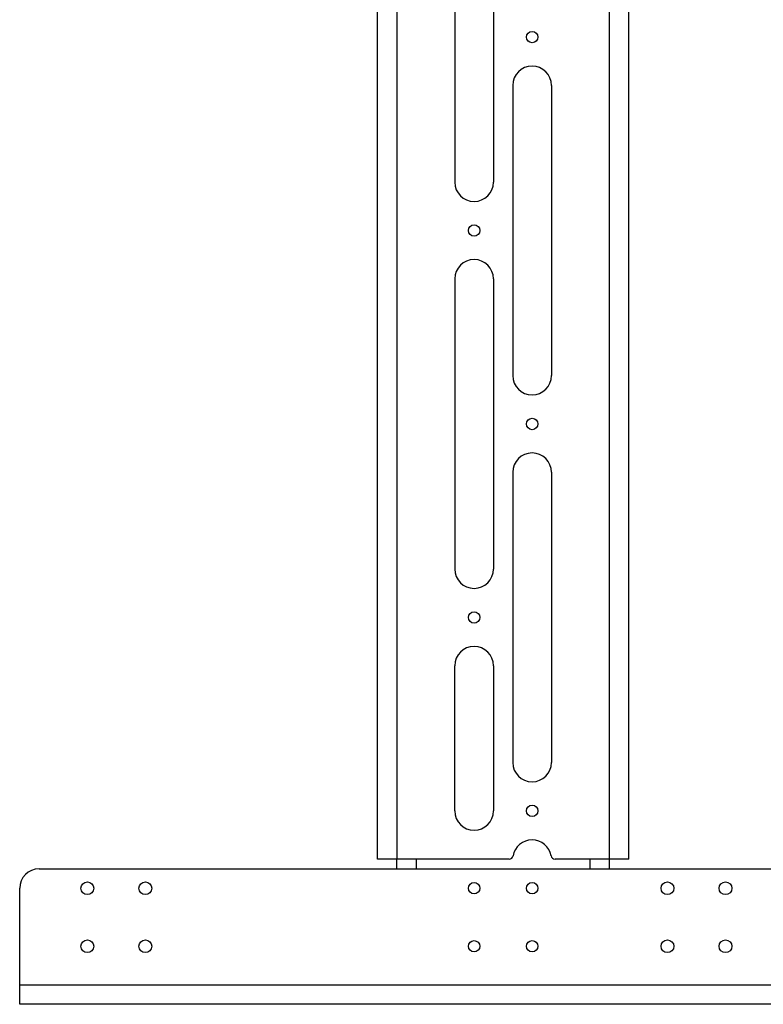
# Model space of a CAD drawing. Header units: inches. Extents: x 0.3 to 33.8, y 0.2 to 21.7.
# Tile 15 of 90: x 7.243 to 8, y 10.249 to 11.251. Entities that reach past the tile are written whole.
import ezdxf

# ---------------------------------------------------------------- set-up
doc = ezdxf.new("R2010")
doc.units = ezdxf.units.IN
doc.header["$MEASUREMENT"] = 0

msp = doc.modelspace()

# ---------------------------------------------------------------- linework, layer by layer
at = {"color": 7, "linetype": 'Continuous', "lineweight": 25}
for p, q in [((7.6067, 10.39624), (7.6067, 12.85687)), ((7.62639, 12.85687), (7.62639, 10.39624)), ((7.84293, 10.39624), (7.84293, 12.85687)), ((7.86261, 10.39624), (7.86261, 12.85687)), ((7.68544, 11.38049), (7.68544, 11.08522)), ((7.72481, 11.38049), (7.72481, 11.08522)), ((7.7445, 11.18364), (7.7445, 10.88837)), ((7.78387, 11.18364), (7.78387, 10.88837)), ((7.68544, 10.98679), (7.68544, 10.69152)), ((7.72481, 10.98679), (7.72481, 10.69152)), ((7.7445, 10.78994), (7.7445, 10.49467)), ((7.78387, 10.78994), (7.78387, 10.49467)), ((7.68544, 10.44545), (7.68544, 10.59309)), ((7.72481, 10.59309), (7.72481, 10.44545)), ((7.62639, 10.39624), (7.6067, 10.39624)), ((7.74089, 10.39624), (7.62639, 10.39624)), ((7.62639, 10.3864), (7.62639, 10.39624)), ((7.64607, 10.39624), (7.64607, 10.3864)), ((7.84293, 10.39624), (7.78748, 10.39624)), ((7.82324, 10.3864), (7.82324, 10.39624)), ((7.86261, 10.39624), (7.84293, 10.39624)), ((7.84293, 10.3864), (7.84293, 10.39624)), ((7.26222, 10.3864), (9.7819, 10.3864)), ((7.24253, 10.26829), (7.24253, 10.36671)), ((7.24253, 10.26829), (9.80159, 10.26829)), ((7.24253, 10.2486), (7.24253, 10.26829)), ((9.80159, 10.2486), (7.24253, 10.2486))]:
    msp.add_line(p, q, dxfattribs=at)
for centre, radius in [((7.76418, 11.23286), 0.00581), ((7.70513, 11.036), 0.00581), ((7.76418, 10.83915), 0.00581), ((7.70513, 10.6423), 0.00581), ((7.76418, 10.44545), 0.00581), ((7.31143, 10.36671), 0.0065), ((7.37048, 10.36671), 0.0065), ((7.70513, 10.36671), 0.00581), ((7.76418, 10.36671), 0.00581), ((7.90198, 10.36671), 0.0065), ((7.96104, 10.36671), 0.0065), ((7.31143, 10.30766), 0.0065), ((7.37048, 10.30766), 0.0065), ((7.70513, 10.30766), 0.00581), ((7.76418, 10.30766), 0.00581), ((7.90198, 10.30766), 0.0065), ((7.96104, 10.30766), 0.0065)]:
    msp.add_circle(centre, radius, dxfattribs=at)
for centre, radius, start, end in [((7.76418, 11.18364), 0.01969, 0, 180), ((7.70513, 11.08522), 0.01969, 180, 0), ((7.70513, 10.98679), 0.01969, 0, 180), ((7.76418, 10.88837), 0.01969, 180, 0), ((7.76418, 10.78994), 0.01969, 0, 180), ((7.70513, 10.69152), 0.01969, 180, 0), ((7.70513, 10.59309), 0.01969, 0, 180), ((7.76418, 10.49467), 0.01969, 180, 0), ((7.70513, 10.44545), 0.01969, 180, 0), ((7.76418, 10.39624), 0.01969, 9.59407, 170.40593), ((7.74089, 10.40018), 0.00394, 270, 350.40593), ((7.78748, 10.40018), 0.00394, 189.59407, 270), ((7.26222, 10.36671), 0.01969, 90, 180)]:
    msp.add_arc(centre, radius, start, end, dxfattribs=at)

doc.saveas('drawing.dxf')
